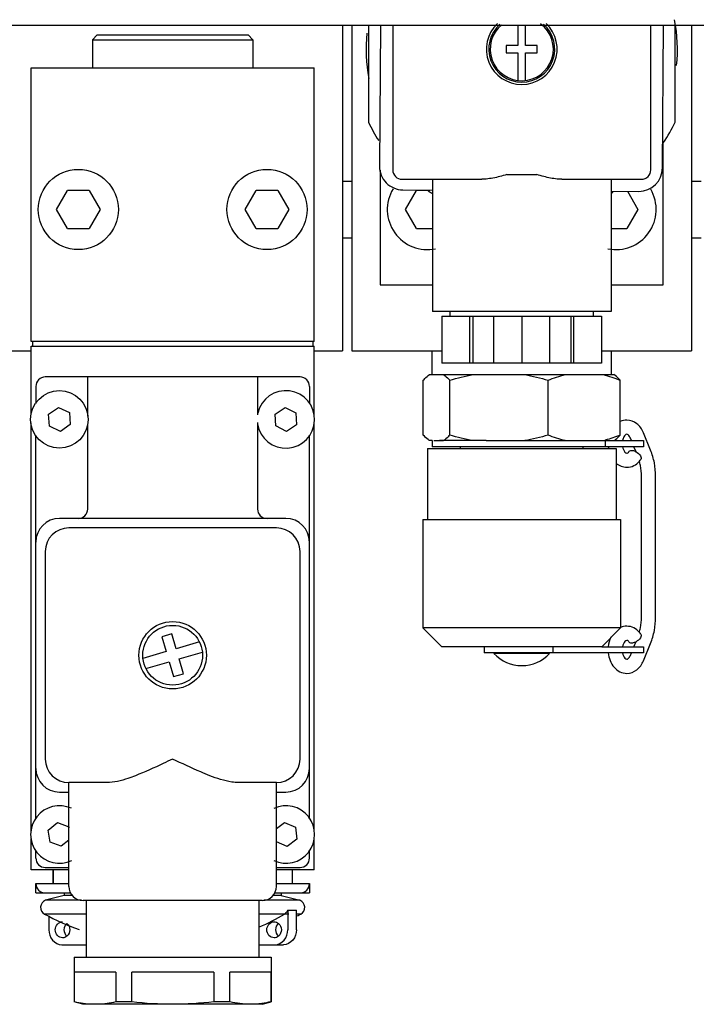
# Model space of a CAD drawing. Header units: millimetres. Extents: x 0 to 1189, y 0 to 841.
# Tile 117 of 118: x 617.61 to 621.2, y 624.44 to 629.66. Entities that reach past the tile are written whole.
import ezdxf

# ---------------------------------------------------------------- set-up
doc = ezdxf.new("R2010")
doc.units = ezdxf.units.MM
doc.header["$LTSCALE"] = 65.395
for name, color, linetype in [('32007_060000_TLKS_KGS_ABL9', 7, 'CONTINUOUS'), ('32007_061000_TLKS_KGS_ABL10', 7, 'CONTINUOUS'), ('32007_484000_01_ABL128', 7, 'CONTINUOUS'), ('32007_484500_04_ABL493', 7, 'CONTINUOUS'), ('32007_484500_04_P01_PBL494', 7, 'CONTINUOUS'), ('32007_484500_05_ABL379', 7, 'CONTINUOUS'), ('32007_484500_05_P01_PBL380', 7, 'CONTINUOUS'), ('32097_030000_TLKS_V_ABL31', 7, 'CONTINUOUS'), ('32097_300000_TLKS_V_ABL122', 7, 'CONTINUOUS'), ('34007_484300_01#AF1_ABL158', 7, 'CONTINUOUS'), ('34007_484300_01_AS01_ABL253', 7, 'CONTINUOUS'), ('34007_484300_01_AS01_P01_PBL254', 7, 'CONTINUOUS'), ('34007_484300_01_AS03_ABL292', 7, 'CONTINUOUS'), ('34007_484300_01_AS03_P01_PBL293', 7, 'CONTINUOUS'), ('34007_484300_01_AS05_ABL297', 7, 'CONTINUOUS'), ('34007_484300_01_AS05_P01_PBL298', 7, 'CONTINUOUS'), ('34007_484300_01_AS06_ABL202', 7, 'CONTINUOUS'), ('34007_484300_01_AS06_P01_PBL287', 7, 'CONTINUOUS'), ('34007_484300_01_AS06_P02_PBL285', 7, 'CONTINUOUS'), ('34007_484300_01_AS06_P05_PBL289', 7, 'CONTINUOUS'), ('34007_484300_01_AS06_P06_PBL288', 7, 'CONTINUOUS'), ('34007_484300_01_AS06_P07_PBL290', 7, 'CONTINUOUS'), ('34007_484300_01_AS06_P09_PBL203', 7, 'CONTINUOUS'), ('34007_484300_01_AS06_P09_PBL205', 7, 'CONTINUOUS'), ('34007_484300_01_AS06_P09_PBL371', 7, 'CONTINUOUS'), ('34007_484300_01_AS06_P09_PBL373', 7, 'CONTINUOUS'), ('34007_484300_01_AS06_P10_PBL209', 7, 'CONTINUOUS'), ('34007_484300_01_AS06_P11_PBL369', 7, 'CONTINUOUS'), ('34007_484300_01_AS06_P12_PBL286', 7, 'CONTINUOUS'), ('34007_484300_01_AS06_P13_PBL291', 7, 'CONTINUOUS'), ('34007_484300_01_AS07_ABL294', 7, 'CONTINUOUS'), ('new_view_1_VBL0', 7, 'CONTINUOUS')]:
    doc.layers.add(name, color=color, linetype=linetype)

# ---------------------------------------------------------------- blocks, each defined once
blk = doc.blocks.new('34007_484300_01_AS06_P09_PBL203', base_point=(617.825, 627.5375))
at = {"layer": '34007_484300_01_AS06_P09_PBL203', "color": 7, "linetype": 'CONTINUOUS'}
for p, q in [((617.7678, 627.565), (617.8202, 627.6008)), ((617.8202, 627.6008), (617.8775, 627.5733)), ((617.8775, 627.5733), (617.8822, 627.51)), ((617.7725, 627.5017), (617.7678, 627.565)), ((617.8298, 627.4742), (617.7725, 627.5017)), ((617.8822, 627.51), (617.8298, 627.4742))]:
    blk.add_line(p, q, dxfattribs=at)
blk.add_circle((617.825, 627.5375), 0.1525, dxfattribs=at)
blk = doc.blocks.new('34007_484300_01_AS06_P09_PBL205', base_point=(618.9781, 627.5375))
at = {"layer": '34007_484300_01_AS06_P09_PBL205', "color": 7, "linetype": 'CONTINUOUS'}
for p, q in [((618.9682, 627.566), (619.0213, 627.6009)), ((619.0213, 627.6009), (619.0781, 627.5724)), ((618.9719, 627.5026), (618.9682, 627.566)), ((619.0781, 627.5724), (619.0818, 627.509)), ((619.0287, 627.4741), (618.9719, 627.5026)), ((619.0818, 627.509), (619.0287, 627.4741))]:
    blk.add_line(p, q, dxfattribs=at)
blk.add_arc((619.025, 627.5375), 0.1525, 189.055, 167.3794, dxfattribs=at)
blk = doc.blocks.new('34007_484300_01_AS06_P10_PBL209', base_point=(618.425, 624.9513))
at = {"layer": '34007_484300_01_AS06_P10_PBL209', "color": 7, "linetype": 'CONTINUOUS'}
for p, q in [((617.7911, 625.15), (617.7911, 625.0775)), ((617.7914, 625.0775), (617.7914, 625.15)), ((619.0589, 625.15), (619.0589, 625.0775)), ((617.85, 625.0275), (617.85, 625.015)), ((619, 625.0275), (619, 625.015)), ((617.85, 625.015), (617.7513, 624.9886)), ((617.942, 624.9886), (617.7513, 624.9886)), ((617.8927, 625.015), (617.85, 625.015)), ((619.0987, 624.9886), (618.908, 624.9886)), ((619, 625.015), (618.9573, 625.015)), ((619, 625.015), (619.0987, 624.9886)), ((617.9675, 624.9157), (617.7461, 624.9157)), ((619.0182, 624.9157), (618.8825, 624.9157)), ((619.0414, 624.9157), (619.0183, 624.9157)), ((619.0352, 624.937), (619.0352, 624.8325)), ((619.0352, 624.937), (619.0813, 624.937)), ((619.0813, 624.8325), (619.0813, 624.937)), ((619.1039, 624.9157), (619.0813, 624.9157)), ((617.7687, 624.9061), (617.7687, 624.8324)), ((617.8371, 624.7526), (617.9675, 624.7526)), ((618.8825, 624.7526), (619.0131, 624.7526))]:
    blk.add_line(p, q, dxfattribs=at)
for centre, radius, start, end in [((617.765, 624.951), 0.04, 109.9979, 241.8123), ((619.085, 624.951), 0.04, 298.1877, 70.0021), ((618.425, 626.1827), 1.4375, 241.8169, 249.8165), ((618.3805, 625.9958), 1.2543, 293.7024, 300.5638), ((618.425, 626.1827), 1.4375, 297.367, 298.1831)]:
    blk.add_arc(centre, radius, start, end, dxfattribs=at)
for points in [[(619.0352, 624.937), (619.0323, 624.9284), (619.0262, 624.9203), (619.0183, 624.9157)], [(618.9626, 624.875), (618.971, 624.875), (618.9799, 624.8715), (618.9863, 624.8661)], [(617.865, 624.7989), (617.8586, 624.7935), (617.8497, 624.79), (617.8413, 624.79)], [(618.9863, 624.7989), (618.9799, 624.7935), (618.971, 624.79), (618.9626, 624.79)]]:
    blk.add_open_spline(points, degree=3, dxfattribs=at)
for points, knots in [([(617.8413, 624.79), (617.8313, 624.79), (617.81, 624.8002), (617.7989, 624.8325), (617.81, 624.8648), (617.8313, 624.875), (617.8413, 624.875)], [0, 0, 0, 0, 0.241482, 0.499993, 0.758508, 1, 1, 1, 1]), ([(617.8637, 624.8661), (617.8544, 624.8581), (617.8432, 624.8325), (617.8544, 624.8069), (617.8637, 624.7989)], [0, 0, 0, 0, 0.499997, 1, 1, 1, 1]), ([(617.865, 624.8661), (617.8743, 624.8581), (617.8855, 624.8325), (617.8743, 624.8069), (617.865, 624.7989)], [0, 0, 0, 0, 0.499997, 1, 1, 1, 1]), ([(618.9626, 624.79), (618.9526, 624.79), (618.9313, 624.8002), (618.9202, 624.8325), (618.9313, 624.8648), (618.9526, 624.875), (618.9626, 624.875)], [0, 0, 0, 0, 0.241482, 0.499993, 0.758508, 1, 1, 1, 1]), ([(618.985, 624.8661), (618.9757, 624.8581), (618.9645, 624.8325), (618.9757, 624.8069), (618.985, 624.7989)], [0, 0, 0, 0, 0.499997, 1, 1, 1, 1]), ([(618.9863, 624.8661), (618.9956, 624.8581), (619.0068, 624.8325), (618.9956, 624.8069), (618.9863, 624.7989)], [0, 0, 0, 0, 0.499997, 1, 1, 1, 1]), ([(617.7687, 624.8324), (617.7687, 624.813), (617.7815, 624.7737), (617.8189, 624.7538), (617.8371, 624.7526)], [0, 0, 0, 0, 0.516393, 1, 1, 1, 1]), ([(618.9668, 624.7526), (618.985, 624.7538), (619.0224, 624.7737), (619.0352, 624.813), (619.0352, 624.8324)], [0, 0, 0, 0, 0.483607, 1, 1, 1, 1]), ([(619.0813, 624.8324), (619.0813, 624.813), (619.0685, 624.7737), (619.0311, 624.7538), (619.0129, 624.7526)], [0, 0, 0, 0, 0.516393, 1, 1, 1, 1])]:
    blk.add_open_spline(points, degree=3, knots=knots, dxfattribs=at)
blk = doc.blocks.new('34007_484300_01_AS06_P02_PBL285', base_point=(618.425, 626.5375))
at = {"layer": '34007_484300_01_AS06_P02_PBL285', "color": 7, "linetype": 'CONTINUOUS'}
for p, q in [((617.675, 627.5609), (617.675, 627.925)), ((617.675, 627.925), (619.175, 627.925)), ((619.175, 627.5539), (619.175, 627.925)), ((617.675, 625.3552), (617.675, 627.52)), ((619.175, 625.3579), (619.175, 627.5129)), ((617.675, 625.15), (617.675, 625.3143)), ((619.175, 625.15), (619.175, 625.3171)), ((617.875, 625.15), (617.675, 625.15)), ((619.175, 625.15), (618.975, 625.15))]:
    blk.add_line(p, q, dxfattribs=at)
blk = doc.blocks.new('34007_484300_01_AS06_P12_PBL286', base_point=(618.425, 628.675))
at = {"layer": '34007_484300_01_AS06_P12_PBL286', "color": 7, "linetype": 'CONTINUOUS'}
for p, q in [((617.675, 627.95), (617.675, 629.4)), ((617.675, 629.4), (619.175, 629.4)), ((619.175, 627.95), (619.175, 629.4)), ((619.175, 627.95), (617.675, 627.95))]:
    blk.add_line(p, q, dxfattribs=at)
blk = doc.blocks.new('34007_484300_01_AS06_P01_PBL287', base_point=(618.425, 627.9375))
at = {"layer": '34007_484300_01_AS06_P01_PBL287', "color": 7, "linetype": 'CONTINUOUS'}
for p, q in [((617.6825, 627.95), (617.6825, 627.925)), ((619.1675, 627.95), (619.1675, 627.925))]:
    blk.add_line(p, q, dxfattribs=at)
blk = doc.blocks.new('34007_484300_01_AS06_P06_PBL288', base_point=(618.425, 626.4625))
at = {"layer": '34007_484300_01_AS06_P06_PBL288', "color": 7, "linetype": 'CONTINUOUS'}
for p, q in [((619.1, 627.7625), (617.75, 627.7625)), ((617.975, 627.555), (617.975, 627.7625)), ((618.875, 627.7625), (618.875, 627.5621)), ((617.7, 627.7125), (617.7, 627.6213)), ((619.15, 627.7125), (619.15, 627.6219)), ((618.875, 627.5211), (618.875, 627.0625)), ((617.975, 627.0625), (617.975, 627.5141)), ((617.7, 625.4215), (617.7, 627.4534)), ((619.15, 625.4212), (619.15, 627.4535)), ((619.025, 627.0125), (617.825, 627.0125)), ((617.825, 625.5625), (617.875, 625.5625)), ((618.975, 625.5625), (619.025, 625.5625)), ((617.7, 625.2125), (617.7, 625.2537)), ((619.15, 625.2125), (619.15, 625.2538)), ((617.75, 625.1625), (617.875, 625.1625)), ((618.975, 625.1625), (619.1, 625.1625))]:
    blk.add_line(p, q, dxfattribs=at)
for centre, radius, start, end in [((617.75, 627.7125), 0.05, 90, 180), ((619.1, 627.7125), 0.05, 0, 90), ((617.925, 627.0625), 0.05, 270, 360), ((618.925, 627.0625), 0.05, 180, 270), ((617.825, 626.8875), 0.125, 90, 180), ((619.025, 626.8875), 0.125, 0, 90), ((617.825, 625.6875), 0.125, 180, 270), ((619.025, 625.6875), 0.125, 270, 360), ((617.75, 625.2125), 0.05, 180, 270), ((619.1, 625.2125), 0.05, 270, 360)]:
    blk.add_arc(centre, radius, start, end, dxfattribs=at)
blk = doc.blocks.new('34007_484300_01_AS06_P05_PBL289', base_point=(618.425, 625.0775))
at = {"layer": '34007_484300_01_AS06_P05_PBL289', "color": 7, "linetype": 'CONTINUOUS'}
for p, q in [((617.7, 625.0275), (617.7, 625.0775)), ((617.7, 625.0775), (617.875, 625.0775)), ((618.975, 625.0775), (619.15, 625.0775)), ((619.15, 625.0775), (619.15, 625.0275)), ((617.7, 625.0275), (617.884, 625.0275)), ((618.966, 625.0275), (619.15, 625.0275))]:
    blk.add_line(p, q, dxfattribs=at)
for centre, start, end in [((617.75, 625.0775), 180, 270), ((619.1, 625.0775), 270, 360)]:
    blk.add_arc(centre, 0.05, start, end, dxfattribs=at)
blk = doc.blocks.new('34007_484300_01_AS06_P07_PBL290', base_point=(618.425, 625.7))
at = {"layer": '34007_484300_01_AS06_P07_PBL290', "color": 7, "linetype": 'CONTINUOUS'}
for p, q in [((618.975, 626.9625), (617.875, 626.9625)), ((617.75, 626.8375), (617.75, 625.7375)), ((619.1, 625.7375), (619.1, 626.8375)), ((617.875, 625.0625), (617.875, 625.6125)), ((618.0759, 625.6125), (617.875, 625.6125)), ((618.975, 625.6125), (618.7741, 625.6125)), ((618.975, 625.0625), (618.975, 625.6125)), ((618.9, 624.9875), (617.95, 624.9875)), ((617.9675, 624.9875), (617.9675, 624.6875)), ((618.8825, 624.9875), (618.8825, 624.6875)), ((617.9025, 624.6875), (617.9025, 624.4499)), ((617.9025, 624.6875), (618.9475, 624.6875)), ((618.9475, 624.6875), (618.9475, 624.4506)), ((617.905, 624.4499), (617.905, 624.6075)), ((618.1238, 624.6075), (617.905, 624.6075)), ((618.1238, 624.6075), (618.1238, 624.45)), ((618.2088, 624.4501), (618.2088, 624.6075)), ((618.6441, 624.6075), (618.2088, 624.6075)), ((618.6441, 624.6075), (618.6441, 624.4504)), ((618.7288, 624.4504), (618.7288, 624.6075)), ((618.9453, 624.6075), (618.7288, 624.6075)), ((618.9453, 624.6075), (618.9453, 624.4506)), ((617.9487, 624.4375), (617.9025, 624.4499)), ((617.905, 624.4499), (617.9025, 624.4499)), ((618.2088, 624.4501), (618.1238, 624.4501)), ((618.7288, 624.4504), (618.6441, 624.4504)), ((618.8987, 624.4375), (618.9475, 624.4506)), ((618.9475, 624.4506), (618.9453, 624.4506)), ((618.8348, 624.4375), (617.9487, 624.4375)), ((618.8987, 624.4375), (618.8362, 624.4375))]:
    blk.add_line(p, q, dxfattribs=at)
blk.add_circle((618.425, 626.2875), 0.1787, dxfattribs=at)
for centre, radius, start, end in [((617.875, 626.8375), 0.125, 90, 180), ((618.975, 626.8375), 0.125, 0, 90), ((617.875, 625.7375), 0.125, 180, 270), ((618.975, 625.7375), 0.125, 270, 360), ((617.95, 625.0625), 0.075, 180, 270), ((618.9, 625.0625), 0.075, 270, 360)]:
    blk.add_arc(centre, radius, start, end, dxfattribs=at)
for points, knots in [([(618.425, 625.7375), (618.4084, 625.7296), (618.3434, 625.6986), (618.2778, 625.6684), (618.2277, 625.6491)], [0, 0, 0, 0, 0.254536, 1, 1, 1, 1]), ([(618.6223, 625.6491), (618.6059, 625.6554), (618.5393, 625.6829), (618.4742, 625.714), (618.425, 625.7375)], [0, 0, 0, 0, 0.243491, 1, 1, 1, 1]), ([(618.2277, 625.6491), (618.2146, 625.6441), (618.1657, 625.6265), (618.1141, 625.6125), (618.0759, 625.6125)], [0, 0, 0, 0, 0.267957, 1, 1, 1, 1]), ([(618.7741, 625.6125), (618.7621, 625.6125), (618.7098, 625.6176), (618.6598, 625.6347), (618.6223, 625.6491)], [0, 0, 0, 0, 0.230631, 1, 1, 1, 1])]:
    blk.add_open_spline(points, degree=3, knots=knots, dxfattribs=at)
for points in [[(617.9977, 624.4375), (617.9665, 624.4386), (617.9354, 624.4431), (617.905, 624.4499)], [(618.1238, 624.45), (618.0931, 624.4432), (618.0618, 624.4386), (618.0304, 624.4375)], [(618.4252, 624.4375), (618.3529, 624.4375), (618.2806, 624.4421), (618.2088, 624.4501)], [(618.6441, 624.4504), (618.5715, 624.4422), (618.4983, 624.4375), (618.4252, 624.4375)], [(618.8348, 624.4378), (618.7992, 624.438), (618.7635, 624.4427), (618.7288, 624.4504)], [(618.8979, 624.442), (618.877, 624.4392), (618.8559, 624.4377), (618.8348, 624.4378)], [(618.9453, 624.4506), (618.9297, 624.447), (618.9138, 624.4441), (618.8979, 624.442)]]:
    blk.add_open_spline(points, degree=3, dxfattribs=at)
blk = doc.blocks.new('34007_484300_01_AS06_P13_PBL291', base_point=(618.425, 629.4875))
at = {"layer": '34007_484300_01_AS06_P13_PBL291', "color": 7, "linetype": 'CONTINUOUS'}
for p, q in [((618.025, 629.575), (618, 629.55)), ((618.025, 629.575), (618.825, 629.575)), ((618.825, 629.575), (618.85, 629.55)), ((618, 629.55), (618, 629.4)), ((618, 629.55), (618.85, 629.55)), ((618.85, 629.55), (618.85, 629.4))]:
    blk.add_line(p, q, dxfattribs=at)
blk = doc.blocks.new('34007_484300_01_AS06_P11_PBL369', base_point=(618.425, 626.2875))
at = {"layer": '34007_484300_01_AS06_P11_PBL369', "color": 7, "linetype": 'CONTINUOUS'}
for p, q in [((618.421, 626.4009), (618.3673, 626.3852)), ((618.3673, 626.3852), (618.3903, 626.3065)), ((618.444, 626.3222), (618.421, 626.4009)), ((618.5667, 626.358), (618.444, 626.3222)), ((618.3903, 626.3065), (618.2676, 626.2707)), ((618.4597, 626.2685), (618.5824, 626.3043)), ((618.4827, 626.1898), (618.4597, 626.2685)), ((618.2833, 626.217), (618.406, 626.2528)), ((618.406, 626.2528), (618.429, 626.1741)), ((618.429, 626.1741), (618.4827, 626.1898))]:
    blk.add_line(p, q, dxfattribs=at)
blk.add_circle((618.425, 626.2875), 0.1583, dxfattribs=at)
blk = doc.blocks.new('34007_484300_01_AS06_P09_PBL371', base_point=(617.8716, 625.3448))
at = {"layer": '34007_484300_01_AS06_P09_PBL371', "color": 7, "linetype": 'CONTINUOUS'}
for p, q in [((617.7657, 625.3603), (617.8151, 625.4002)), ((617.8151, 625.4002), (617.8744, 625.3775)), ((617.7756, 625.2975), (617.7657, 625.3603)), ((617.8744, 625.3775), (617.875, 625.3734)), ((617.8349, 625.2748), (617.7756, 625.2975)), ((617.875, 625.3072), (617.8349, 625.2748))]:
    blk.add_line(p, q, dxfattribs=at)
blk.add_arc((617.825, 625.3375), 0.1525, 65.3958, 295.2603, dxfattribs=at)
blk = doc.blocks.new('34007_484300_01_AS06_P09_PBL373', base_point=(619.022, 625.3375))
at = {"layer": '34007_484300_01_AS06_P09_PBL373', "color": 7, "linetype": 'CONTINUOUS'}
for p, q in [((618.975, 625.3688), (619.0176, 625.4006)), ((619.0176, 625.4006), (619.0759, 625.3755)), ((619.0759, 625.3755), (619.0833, 625.3124)), ((619.0324, 625.2744), (618.975, 625.2991)), ((619.0833, 625.3124), (619.0324, 625.2744))]:
    blk.add_line(p, q, dxfattribs=at)
blk.add_arc((619.025, 625.3375), 0.1525, 245.0517, 114.9412, dxfattribs=at)
blk = doc.blocks.new('34007_484300_01_AS06_ABL202', base_point=(618.4238, 627.0063))
at = {"layer": '34007_484300_01_AS06_P01_PBL287'}
blk.add_blockref('34007_484300_01_AS06_P01_PBL287', (618.425, 627.9375), dxfattribs=at)
at = {"layer": '34007_484300_01_AS06_P02_PBL285'}
blk.add_blockref('34007_484300_01_AS06_P02_PBL285', (618.425, 626.5375), dxfattribs=at)
at = {"layer": '34007_484300_01_AS06_P05_PBL289'}
blk.add_blockref('34007_484300_01_AS06_P05_PBL289', (618.425, 625.0775), dxfattribs=at)
at = {"layer": '34007_484300_01_AS06_P06_PBL288'}
blk.add_blockref('34007_484300_01_AS06_P06_PBL288', (618.425, 626.4625), dxfattribs=at)
at = {"layer": '34007_484300_01_AS06_P07_PBL290'}
blk.add_blockref('34007_484300_01_AS06_P07_PBL290', (618.425, 625.7), dxfattribs=at)
at = {"layer": '34007_484300_01_AS06_P09_PBL203'}
blk.add_blockref('34007_484300_01_AS06_P09_PBL203', (617.825, 627.5375), dxfattribs=at)
at = {"layer": '34007_484300_01_AS06_P09_PBL205'}
blk.add_blockref('34007_484300_01_AS06_P09_PBL205', (618.9781, 627.5375), dxfattribs=at)
at = {"layer": '34007_484300_01_AS06_P09_PBL371'}
blk.add_blockref('34007_484300_01_AS06_P09_PBL371', (617.8716, 625.3448), dxfattribs=at)
at = {"layer": '34007_484300_01_AS06_P09_PBL373'}
blk.add_blockref('34007_484300_01_AS06_P09_PBL373', (619.022, 625.3375), dxfattribs=at)
at = {"layer": '34007_484300_01_AS06_P10_PBL209'}
blk.add_blockref('34007_484300_01_AS06_P10_PBL209', (618.425, 624.9513), dxfattribs=at)
at = {"layer": '34007_484300_01_AS06_P11_PBL369'}
blk.add_blockref('34007_484300_01_AS06_P11_PBL369', (618.425, 626.2875), dxfattribs=at)
at = {"layer": '34007_484300_01_AS06_P12_PBL286'}
blk.add_blockref('34007_484300_01_AS06_P12_PBL286', (618.425, 628.675), dxfattribs=at)
at = {"layer": '34007_484300_01_AS06_P13_PBL291'}
blk.add_blockref('34007_484300_01_AS06_P13_PBL291', (618.425, 629.4875), dxfattribs=at)
blk = doc.blocks.new('34007_484300_01_AS01_P01_PBL254', base_point=(616.425, 628.76368))
at = {"layer": '34007_484300_01_AS01_P01_PBL254', "color": 7, "linetype": 'CONTINUOUS'}
for p, q in [((613.525, 629.62735), (613.525, 627.9)), ((619.325, 629.62735), (619.325, 627.9)), ((613.525, 627.9), (614.00175, 627.9)), ((614.84825, 627.9), (616.00175, 627.9)), ((616.84825, 627.9), (617.675, 627.9)), ((619.175, 627.9), (619.325, 627.9))]:
    blk.add_line(p, q, dxfattribs=at)
blk = doc.blocks.new('34007_484300_01_AS01_ABL253', base_point=(616.425, 627.9093))
at = {"layer": '34007_484300_01_AS01_P01_PBL254'}
blk.add_blockref('34007_484300_01_AS01_P01_PBL254', (616.425, 628.7637), dxfattribs=at)
blk = doc.blocks.new('34007_484300_01_AS03_P01_PBL293', base_point=(620.275, 628.76368))
at = {"layer": '34007_484300_01_AS03_P01_PBL293', "color": 7, "linetype": 'CONTINUOUS'}
for p, q in [((619.375, 629.62735), (619.375, 627.9)), ((621.175, 629.62735), (621.175, 627.9)), ((619.375, 627.9), (619.85175, 627.9)), ((620.69825, 627.9), (621.175, 627.9))]:
    blk.add_line(p, q, dxfattribs=at)
blk = doc.blocks.new('34007_484300_01_AS01_AS01_P02_PBL301', base_point=(620.275, 626.84))
at = {"layer": '34007_484300_01_AS01_AS01_P02_PBL301', "color": 7, "linetype": 'CONTINUOUS'}
for p, q in [((619.775, 627.3825), (619.775, 627.0075)), ((619.775, 627.3825), (620.775, 627.3825)), ((620.775, 627.3825), (620.775, 627.0075)), ((619.751, 627.0075), (619.751, 626.4325)), ((619.751, 627.0075), (620.799, 627.0075)), ((620.799, 627.0075), (620.799, 626.4325)), ((619.851, 626.3325), (619.751, 626.4325)), ((620.799, 626.4325), (619.751, 626.4325)), ((620.699, 626.3325), (620.799, 626.4325)), ((620.699, 626.3325), (619.851, 626.3325)), ((620.4226, 626.2975), (620.1274, 626.2975)), ((620.175, 626.3), (620.175, 626.2975)), ((620.375, 626.3), (620.375, 626.2975))]:
    blk.add_line(p, q, dxfattribs=at)
blk.add_arc((620.275, 626.4325), 0.2, 222.454, 317.5459, dxfattribs=at)
blk = doc.blocks.new('34007_484300_01_AS01_AS01_P01_PBL302', base_point=(620.275, 627.6413))
at = {"layer": '34007_484300_01_AS01_AS01_P01_PBL302', "color": 7, "linetype": 'CONTINUOUS'}
for p, q in [((619.8, 627.775), (619.8, 627.9)), ((620.75, 627.775), (620.75, 627.9)), ((619.7534, 627.4546), (619.7534, 627.7454)), ((619.7866, 627.775), (620.7634, 627.775)), ((619.8932, 627.4546), (619.8932, 627.7454)), ((620.4148, 627.4546), (620.4148, 627.7454)), ((620.7966, 627.4546), (620.7966, 627.7454)), ((619.8, 627.425), (619.7866, 627.425)), ((620.0861, 627.425), (619.8394, 627.425)), ((620.2069, 627.425), (620.5495, 627.425)), ((620.6574, 627.425), (620.7616, 627.425)), ((619.95, 627.3825), (619.95, 627.3925)), ((620.6, 627.3825), (620.6, 627.3925))]:
    blk.add_line(p, q, dxfattribs=at)
blk.add_arc((620.5874, 627.9253), 0.5141, 283.3286, 284.6316, dxfattribs=at)
for points, knots in [([(619.7534, 627.7454), (619.7561, 627.7483), (619.7662, 627.7592), (619.7775, 627.7691), (619.7866, 627.775)], [0, 0, 0, 0, 0.269295, 1, 1, 1, 1]), ([(619.86, 627.775), (619.8628, 627.7731), (619.8749, 627.7644), (619.8855, 627.7539), (619.8932, 627.7454)], [0, 0, 0, 0, 0.230893, 1, 1, 1, 1]), ([(620.7966, 627.7454), (620.7939, 627.7483), (620.7838, 627.7592), (620.7725, 627.7691), (620.7634, 627.775)], [0, 0, 0, 0, 0.269295, 1, 1, 1, 1]), ([(619.7866, 627.425), (619.7837, 627.4269), (619.7716, 627.4356), (619.761, 627.4461), (619.7534, 627.4546)], [0, 0, 0, 0, 0.230893, 1, 1, 1, 1]), ([(619.8932, 627.4546), (619.8905, 627.4517), (619.8803, 627.4408), (619.8691, 627.4309), (619.86, 627.425)], [0, 0, 0, 0, 0.269295, 1, 1, 1, 1]), ([(620.7634, 627.425), (620.7663, 627.4269), (620.7784, 627.4356), (620.789, 627.4461), (620.7966, 627.4546)], [0, 0, 0, 0, 0.230893, 1, 1, 1, 1])]:
    blk.add_open_spline(points, degree=3, knots=knots, dxfattribs=at)
for points in [[(619.8932, 627.7454), (619.9338, 627.7575), (619.9752, 627.7677), (620.0171, 627.775)], [(620.2909, 627.775), (620.3327, 627.7677), (620.3741, 627.7575), (620.4148, 627.7454)], [(620.4148, 627.7454), (620.4442, 627.7574), (620.4745, 627.7677), (620.5055, 627.775)], [(620.7059, 627.775), (620.7369, 627.7677), (620.7672, 627.7574), (620.7966, 627.7454)], [(620.0171, 627.425), (619.9752, 627.4323), (619.9338, 627.4425), (619.8932, 627.4546)], [(620.4148, 627.4546), (620.3741, 627.4425), (620.3327, 627.4323), (620.2909, 627.425)], [(620.5055, 627.425), (620.4745, 627.4323), (620.4442, 627.4426), (620.4148, 627.4546)], [(620.7966, 627.4546), (620.7708, 627.4441), (620.7443, 627.4349), (620.7172, 627.4278)]]:
    blk.add_open_spline(points, degree=3, dxfattribs=at)
blk = doc.blocks.new('34007_484300_01_AS01_AS01_P04_PBL303', base_point=(620.36, 627.4088))
at = {"layer": '34007_484300_01_AS01_AS01_P04_PBL303', "color": 7, "linetype": 'CONTINUOUS'}
for p, q in [((619.8, 627.425), (619.8, 627.3925)), ((619.8099, 627.425), (619.86, 627.425)), ((620.0861, 627.425), (620.2069, 627.425)), ((620.5495, 627.425), (620.6574, 627.425)), ((620.718, 627.3925), (620.718, 627.425)), ((620.7634, 627.425), (620.92, 627.425)), ((620.92, 627.425), (620.92, 627.3925)), ((620.92, 627.3925), (619.8, 627.3925))]:
    blk.add_line(p, q, dxfattribs=at)
blk = doc.blocks.new('34007_484300_01_AS01_AS01_P05_PBL305', base_point=(620.4975, 626.3162))
at = {"layer": '34007_484300_01_AS01_AS01_P05_PBL305', "color": 7, "linetype": 'CONTINUOUS'}
for p, q in [((620.075, 626.3325), (620.075, 626.3)), ((620.4408, 626.3), (620.4408, 626.3325)), ((620.699, 626.3325), (620.92, 626.3325)), ((620.92, 626.3325), (620.92, 626.3)), ((620.92, 626.3), (620.075, 626.3))]:
    blk.add_line(p, q, dxfattribs=at)
blk = doc.blocks.new('34007_484300_01_AS01_AS01_P06_PBL307', base_point=(620.8588, 626.8625))
at = {"layer": '34007_484300_01_AS01_AS01_P06_PBL307', "color": 7, "linetype": 'CONTINUOUS'}
for p, q in [((620.8561, 627.425), (620.8507, 627.4383)), ((620.9578, 627.3745), (620.9201, 627.4667)), ((620.8805, 627.3654), (620.8694, 627.3925)), ((620.9092, 626.4897), (620.9092, 627.2353)), ((620.9842, 626.4897), (620.9842, 627.2353)), ((620.8694, 626.3325), (620.8805, 626.3597)), ((620.9201, 626.2583), (620.9578, 626.3505)), ((620.8507, 626.2867), (620.8561, 626.3))]:
    blk.add_line(p, q, dxfattribs=at)
for centre, radius, start, end in [((620.8905, 627.4085), 0.158, 185.8849, 189.5164), ((620.6189, 627.2392), 0.29, 10.7042, 15.6582), ((620.8133, 627.3909), 0.1138, 318.9721, 324.7665), ((620.5985, 627.2355), 0.3107, 359.9604, 10.6655), ((620.5984, 627.2355), 0.3859, 359.9704, 10.6755), ((620.5985, 626.4895), 0.3107, 349.3345, 0.0396), ((620.5984, 626.4895), 0.3859, 349.3245, 0.0296), ((620.8334, 626.3545), 0.087, 113.3629, 113.8303), ((620.619, 626.4858), 0.29, 344.3205, 349.2961), ((620.8132, 626.3341), 0.1138, 35.2336, 41.0044)]:
    blk.add_arc(centre, radius, start, end, dxfattribs=at)
for points in [[(620.8318, 627.5337), (620.8197, 627.5337), (620.8073, 627.5309), (620.7964, 627.5257)], [(620.9776, 627.307), (620.9732, 627.33), (620.9666, 627.3528), (620.9578, 627.3745)], [(620.7748, 627.3059), (620.7902, 627.2925), (620.8115, 627.2837), (620.8319, 627.2838)], [(620.8318, 626.4412), (620.8206, 626.4412), (620.8092, 626.4388), (620.7989, 626.4344)], [(620.7479, 626.3837), (620.74, 626.3679), (620.7351, 626.3504), (620.7333, 626.3328)], [(620.9578, 626.3505), (620.9666, 626.3722), (620.9732, 626.395), (620.9776, 626.418)]]:
    blk.add_open_spline(points, degree=3, dxfattribs=at)
for points, knots in [([(620.9201, 627.4667), (620.9126, 627.4851), (620.89, 627.5189), (620.8506, 627.5338), (620.8318, 627.5337)], [0, 0, 0, 0, 0.51381, 1, 1, 1, 1]), ([(620.8318, 627.4588), (620.825, 627.4586), (620.8147, 627.4447), (620.8105, 627.4323), (620.8091, 627.4254)], [0, 0, 0, 0, 0.492523, 1, 1, 1, 1]), ([(620.8507, 627.4383), (620.8481, 627.4448), (620.8433, 627.4533), (620.8344, 627.4588), (620.8318, 627.4588)], [0, 0, 0, 0, 0.730139, 1, 1, 1, 1]), ([(620.8091, 627.3924), (620.8111, 627.3823), (620.8159, 627.3689), (620.8281, 627.3588), (620.8318, 627.3587)], [0, 0, 0, 0, 0.730718, 1, 1, 1, 1]), ([(620.8318, 627.3587), (620.8325, 627.3587), (620.838, 627.3597), (620.8421, 627.3645), (620.845, 627.3685)], [0, 0, 0, 0, 0.113115, 1, 1, 1, 1]), ([(620.845, 627.3685), (620.8468, 627.371), (620.8512, 627.3731), (620.8556, 627.3734), (620.8568, 627.3734)], [0, 0, 0, 0, 0.705414, 1, 1, 1, 1]), ([(620.8568, 627.3734), (620.8587, 627.3734), (620.867, 627.3725), (620.875, 627.3692), (620.8806, 627.3659)], [0, 0, 0, 0, 0.217091, 1, 1, 1, 1]), ([(620.8806, 627.3659), (620.8896, 627.3607), (620.9028, 627.3509), (620.91, 627.3306), (620.9062, 627.3252)], [0, 0, 0, 0, 0.61122, 1, 1, 1, 1]), ([(620.8319, 627.2838), (620.8444, 627.2838), (620.8702, 627.29), (620.8906, 627.3065), (620.8991, 627.3162)], [0, 0, 0, 0, 0.494415, 1, 1, 1, 1]), ([(620.8991, 626.4088), (620.8907, 626.4185), (620.8703, 626.435), (620.8444, 626.4413), (620.8318, 626.4412)], [0, 0, 0, 0, 0.505582, 1, 1, 1, 1]), ([(620.9062, 626.3998), (620.91, 626.3944), (620.9028, 626.3741), (620.8896, 626.3643), (620.8806, 626.3591)], [0, 0, 0, 0, 0.38877, 1, 1, 1, 1]), ([(620.8318, 626.3663), (620.8281, 626.3662), (620.8159, 626.3561), (620.8111, 626.3427), (620.8091, 626.3326)], [0, 0, 0, 0, 0.269262, 1, 1, 1, 1]), ([(620.845, 626.3565), (620.8436, 626.3584), (620.8401, 626.3625), (620.8351, 626.3663), (620.8318, 626.3663)], [0, 0, 0, 0, 0.423793, 1, 1, 1, 1]), ([(620.8568, 626.3516), (620.8556, 626.3516), (620.8512, 626.3519), (620.8468, 626.354), (620.845, 626.3565)], [0, 0, 0, 0, 0.294586, 1, 1, 1, 1]), ([(620.8806, 626.3591), (620.8786, 626.3579), (620.8712, 626.3542), (620.8629, 626.3516), (620.8568, 626.3516)], [0, 0, 0, 0, 0.279477, 1, 1, 1, 1]), ([(620.7333, 626.3), (620.7361, 626.2727), (620.7511, 626.2317), (620.7933, 626.1976), (620.8192, 626.1912), (620.8319, 626.1913)], [0, 0, 0, 0, 0.516959, 0.761189, 1, 1, 1, 1]), ([(620.8091, 626.2996), (620.8112, 626.2896), (620.816, 626.2762), (620.8281, 626.2663), (620.8318, 626.2662)], [0, 0, 0, 0, 0.730951, 1, 1, 1, 1]), ([(620.8318, 626.2662), (620.8344, 626.2662), (620.8433, 626.2717), (620.8481, 626.2802), (620.8507, 626.2867)], [0, 0, 0, 0, 0.269907, 1, 1, 1, 1]), ([(620.8319, 626.1913), (620.8507, 626.1913), (620.89, 626.2062), (620.9126, 626.2399), (620.9201, 626.2583)], [0, 0, 0, 0, 0.486189, 1, 1, 1, 1])]:
    blk.add_open_spline(points, degree=3, knots=knots, dxfattribs=at)
blk = doc.blocks.new('34007_484300_01_AS01_AS01_ABL300', base_point=(620.3676, 627.0456))
at = {"layer": '34007_484300_01_AS01_AS01_P01_PBL302'}
blk.add_blockref('34007_484300_01_AS01_AS01_P01_PBL302', (620.275, 627.6413), dxfattribs=at)
at = {"layer": '34007_484300_01_AS01_AS01_P02_PBL301'}
blk.add_blockref('34007_484300_01_AS01_AS01_P02_PBL301', (620.275, 626.84), dxfattribs=at)
at = {"layer": '34007_484300_01_AS01_AS01_P04_PBL303'}
blk.add_blockref('34007_484300_01_AS01_AS01_P04_PBL303', (620.36, 627.4088), dxfattribs=at)
at = {"layer": '34007_484300_01_AS01_AS01_P05_PBL305'}
blk.add_blockref('34007_484300_01_AS01_AS01_P05_PBL305', (620.4975, 626.3162), dxfattribs=at)
at = {"layer": '34007_484300_01_AS01_AS01_P06_PBL307'}
blk.add_blockref('34007_484300_01_AS01_AS01_P06_PBL307', (620.8588, 626.8625), dxfattribs=at)
blk = doc.blocks.new('34007_484300_01_AS03_ABL292', base_point=(620.275, 627.9093))
at = {"layer": '34007_484300_01_AS01_AS01_ABL300'}
blk.add_blockref('34007_484300_01_AS01_AS01_ABL300', (620.3676, 627.0456), dxfattribs=at)
at = {"layer": '34007_484300_01_AS03_P01_PBL293'}
blk.add_blockref('34007_484300_01_AS03_P01_PBL293', (620.275, 628.7637), dxfattribs=at)
blk = doc.blocks.new('34007_484300_01_AS07_AS01_P05_PBL296', base_point=(620.275, 629.1819))
at = {"layer": '34007_484300_01_AS07_AS01_P05_PBL296', "color": 7, "linetype": 'CONTINUOUS'}
for p, q in [((619.4625, 629.6273), (619.4625, 629.1129)), ((621.0875, 629.1129), (621.0875, 629.6273))]:
    blk.add_line(p, q, dxfattribs=at)
for start, end in [(205.4744, 212.6149), (326.6079, 334.5256), (236.6079, 238.0267), (301.9733, 302.6149)]:
    blk.add_arc((620.275, 629.5), 0.9, start, end, dxfattribs=at)
blk = doc.blocks.new('34007_484300_01_AS07_AS01_P01_PBL299', base_point=(620.275, 628.8731))
at = {"layer": '34007_484300_01_AS07_AS01_P01_PBL299', "color": 7, "linetype": 'CONTINUOUS'}
for p, q in [((619.5912, 629.6273), (619.5912, 628.86)), ((620.9588, 628.86), (620.9588, 629.6273)), ((620.1956, 628.835), (620.3544, 628.835)), ((619.6413, 628.81), (620.0632, 628.81)), ((619.8015, 628.81), (619.8015, 628.11)), ((620.4868, 628.81), (620.9088, 628.81)), ((620.7485, 628.81), (620.7485, 628.11)), ((620.7485, 628.11), (619.8015, 628.11))]:
    blk.add_line(p, q, dxfattribs=at)
for centre, radius, start, end in [((620.275, 629.5), 0.1875, 133.4701, 46.5715), ((619.6413, 628.86), 0.05, 180, 270), ((620.9088, 628.86), 0.05, 270, 360)]:
    blk.add_arc(centre, radius, start, end, dxfattribs=at)
for points in [[(620.1956, 628.835), (620.1832, 628.8313), (620.1707, 628.8278), (620.1582, 628.8246)], [(620.3918, 628.8246), (620.3793, 628.8278), (620.3668, 628.8313), (620.3544, 628.835)]]:
    blk.add_open_spline(points, degree=3, dxfattribs=at)
for points, knots in [([(620.1582, 628.8246), (620.1346, 628.8186), (620.1031, 628.8119), (620.071, 628.81), (620.0632, 628.81)], [0, 0, 0, 0, 0.757992, 1, 1, 1, 1]), ([(620.4868, 628.81), (620.479, 628.81), (620.4469, 628.8119), (620.4154, 628.8186), (620.3918, 628.8246)], [0, 0, 0, 0, 0.242008, 1, 1, 1, 1])]:
    blk.add_open_spline(points, degree=3, knots=knots, dxfattribs=at)
blk = doc.blocks.new('34007_484300_01_AS07_AS01_P02_PBL304', base_point=(620.275, 627.9725))
at = {"layer": '34007_484300_01_AS07_AS01_P02_PBL304', "color": 7, "linetype": 'CONTINUOUS'}
for p, q in [((619.895, 628.085), (619.895, 628.11)), ((620.655, 628.085), (620.655, 628.11)), ((619.8518, 628.085), (619.8518, 627.835)), ((619.8518, 628.085), (620.6983, 628.085)), ((619.9989, 628.085), (619.9989, 627.835)), ((620.0153, 628.085), (620.0153, 627.835)), ((620.1278, 627.835), (620.1278, 628.085)), ((620.275, 628.085), (620.275, 627.835)), ((620.4222, 628.085), (620.4222, 627.835)), ((620.5347, 628.085), (620.5347, 627.835)), ((620.5511, 627.835), (620.5511, 628.085)), ((620.6983, 628.085), (620.6983, 627.835)), ((620.6983, 627.835), (619.8518, 627.835))]:
    blk.add_line(p, q, dxfattribs=at)
blk = doc.blocks.new('34007_484300_01_AS07_AS01_P03_PBL306', base_point=(620.272, 629.484))
at = {"layer": '34007_484300_01_AS07_AS01_P03_PBL306', "color": 7, "linetype": 'CONTINUOUS'}
for p, q in [((620.255, 629.6273), (620.255, 629.52)), ((620.295, 629.52), (620.295, 629.6273)), ((620.1925, 629.52), (620.1925, 629.48)), ((620.255, 629.52), (620.1925, 629.52)), ((620.3575, 629.52), (620.295, 629.52)), ((620.3575, 629.48), (620.3575, 629.52)), ((620.1925, 629.48), (620.255, 629.48)), ((620.255, 629.48), (620.255, 629.3337)), ((620.295, 629.3337), (620.295, 629.48)), ((620.295, 629.48), (620.3575, 629.48))]:
    blk.add_line(p, q, dxfattribs=at)
blk.add_arc((620.275, 629.5), 0.1675, 129.3793, 53.2663, dxfattribs=at)
blk = doc.blocks.new('34007_484300_01_AS07_AS01_P06_PBL327', base_point=(620.2734, 629.1866))
at = {"layer": '34007_484300_01_AS07_AS01_P06_PBL327', "color": 7, "linetype": 'CONTINUOUS'}
for p, q in [((619.5258, 629.6273), (619.5209, 628.88)), ((621.0208, 628.87), (621.0259, 629.6273)), ((619.645, 628.7542), (619.8015, 628.7531)), ((620.7485, 628.7468), (620.895, 628.7459))]:
    blk.add_line(p, q, dxfattribs=at)
for centre, start, end in [((619.6459, 628.8792), 179.6204, 269.6204), ((620.8958, 628.8709), 269.6204, 359.6204)]:
    blk.add_arc(centre, 0.125, start, end, dxfattribs=at)
blk = doc.blocks.new('34007_484300_01_AS07_AS01_P04_PBL1762', base_point=(620.275, 629.6315))
at = {"layer": '34007_484300_01_AS07_AS01_P04_PBL1762', "color": 7, "linetype": 'CONTINUOUS'}
blk.add_arc((620.275, 629.5), 0.175, 131.2628, 48.736, dxfattribs=at)
blk = doc.blocks.new('34007_484300_01_AS07_AS01_ABL295', base_point=(620.275, 628.7356))
at = {"layer": '34007_484300_01_AS07_AS01_P01_PBL299'}
blk.add_blockref('34007_484300_01_AS07_AS01_P01_PBL299', (620.275, 628.8731), dxfattribs=at)
at = {"layer": '34007_484300_01_AS07_AS01_P02_PBL304'}
blk.add_blockref('34007_484300_01_AS07_AS01_P02_PBL304', (620.275, 627.9725), dxfattribs=at)
at = {"layer": '34007_484300_01_AS07_AS01_P03_PBL306'}
blk.add_blockref('34007_484300_01_AS07_AS01_P03_PBL306', (620.272, 629.484), dxfattribs=at)
at = {"layer": '34007_484300_01_AS07_AS01_P04_PBL1762'}
blk.add_blockref('34007_484300_01_AS07_AS01_P04_PBL1762', (620.275, 629.6315), dxfattribs=at)
at = {"layer": '34007_484300_01_AS07_AS01_P05_PBL296'}
blk.add_blockref('34007_484300_01_AS07_AS01_P05_PBL296', (620.275, 629.1819), dxfattribs=at)
at = {"layer": '34007_484300_01_AS07_AS01_P06_PBL327'}
blk.add_blockref('34007_484300_01_AS07_AS01_P06_PBL327', (620.2734, 629.1866), dxfattribs=at)
blk = doc.blocks.new('34007_484300_01_AS07_P01_PBL1761', base_point=(620.2748, 629.5))
at = {"layer": '34007_484300_01_AS07_P01_PBL1761', "color": 7, "linetype": 'CONTINUOUS'}
for start, end in [(353.9296, 10.8975), (174.164, 190.8975)]:
    blk.add_arc((620.275, 629.5), 0.825, start, end, dxfattribs=at)
blk = doc.blocks.new('34007_484300_01_AS07_ABL294', base_point=(620.2748, 628.7455))
at = {"layer": '34007_484300_01_AS07_AS01_ABL295'}
blk.add_blockref('34007_484300_01_AS07_AS01_ABL295', (620.275, 628.7356), dxfattribs=at)
at = {"layer": '34007_484300_01_AS07_P01_PBL1761'}
blk.add_blockref('34007_484300_01_AS07_P01_PBL1761', (620.2748, 629.5), dxfattribs=at)
blk = doc.blocks.new('34007_484300_01_AS05_P01_PBL298', base_point=(620.275, 628.6314))
at = {"layer": '34007_484300_01_AS05_P01_PBL298', "color": 7, "linetype": 'CONTINUOUS'}
for p, q in [((621.025, 628.25), (621.025, 629.0128)), ((619.525, 628.8585), (619.525, 628.25)), ((619.525, 628.25), (619.8015, 628.25)), ((620.7485, 628.25), (621.025, 628.25))]:
    blk.add_line(p, q, dxfattribs=at)
blk = doc.blocks.new('34007_484300_01_AS05_AS01_P01_PBL366', base_point=(619.7902, 628.6008))
at = {"layer": '34007_484300_01_AS05_AS01_P01_PBL366', "color": 7, "linetype": 'CONTINUOUS'}
for p, q in [((619.6595, 628.65), (619.7173, 628.75)), ((619.7878, 628.75), (619.7173, 628.75)), ((619.7173, 628.55), (619.6595, 628.65)), ((619.7173, 628.55), (619.8015, 628.55))]:
    blk.add_line(p, q, dxfattribs=at)
blk.add_arc((619.775, 628.65), 0.2125, 148.9287, 281.8354, dxfattribs=at)
blk = doc.blocks.new('34007_484300_01_AS05_AS01_ABL365', base_point=(619.7902, 628.6008))
at = {"layer": '34007_484300_01_AS05_AS01_P01_PBL366'}
blk.add_blockref('34007_484300_01_AS05_AS01_P01_PBL366', (619.7902, 628.6008), dxfattribs=at)
blk = doc.blocks.new('34007_484300_01_AS05_AS01_P01_PBL429', base_point=(620.8449, 628.5996))
at = {"layer": '34007_484300_01_AS05_AS01_P01_PBL429', "color": 7, "linetype": 'CONTINUOUS'}
for p, q in [((620.8349, 628.7463), (620.8905, 628.65)), ((620.8905, 628.65), (620.8327, 628.55)), ((620.7485, 628.55), (620.8327, 628.55))]:
    blk.add_line(p, q, dxfattribs=at)
blk.add_arc((620.775, 628.65), 0.2125, 258.1646, 30.3162, dxfattribs=at)
blk = doc.blocks.new('34007_484300_01_AS05_AS01_ABL428', base_point=(620.8449, 628.5996))
at = {"layer": '34007_484300_01_AS05_AS01_P01_PBL429'}
blk.add_blockref('34007_484300_01_AS05_AS01_P01_PBL429', (620.8449, 628.5996), dxfattribs=at)
blk = doc.blocks.new('34007_484300_01_AS05_ABL297', base_point=(620.275, 628.6314))
at = {"layer": '34007_484300_01_AS05_AS01_ABL365'}
blk.add_blockref('34007_484300_01_AS05_AS01_ABL365', (619.7902, 628.6008), dxfattribs=at)
at = {"layer": '34007_484300_01_AS05_AS01_ABL428'}
blk.add_blockref('34007_484300_01_AS05_AS01_ABL428', (620.8449, 628.5996), dxfattribs=at)
at = {"layer": '34007_484300_01_AS05_P01_PBL298'}
blk.add_blockref('34007_484300_01_AS05_P01_PBL298', (620.275, 628.6314), dxfattribs=at)
blk = doc.blocks.new('34007_484300_01_AS05_AS01_P01_PBL362', base_point=(617.925, 628.65))
at = {"layer": '34007_484300_01_AS05_AS01_P01_PBL362', "color": 7, "linetype": 'CONTINUOUS'}
for p, q in [((617.8095, 628.65), (617.8673, 628.75)), ((617.9827, 628.75), (617.8673, 628.75)), ((617.9827, 628.75), (618.0405, 628.65)), ((617.8673, 628.55), (617.8095, 628.65)), ((618.0405, 628.65), (617.9827, 628.55)), ((617.8673, 628.55), (617.9827, 628.55))]:
    blk.add_line(p, q, dxfattribs=at)
blk.add_circle((617.925, 628.65), 0.2125, dxfattribs=at)
blk = doc.blocks.new('34007_484300_01_AS05_AS01_ABL361', base_point=(617.925, 628.65))
at = {"layer": '34007_484300_01_AS05_AS01_P01_PBL362'}
blk.add_blockref('34007_484300_01_AS05_AS01_P01_PBL362', (617.925, 628.65), dxfattribs=at)
blk = doc.blocks.new('34007_484300_01_AS05_AS01_P01_PBL364', base_point=(618.925, 628.65))
at = {"layer": '34007_484300_01_AS05_AS01_P01_PBL364', "color": 7, "linetype": 'CONTINUOUS'}
for p, q in [((618.8095, 628.65), (618.8673, 628.75)), ((618.9827, 628.75), (618.8673, 628.75)), ((618.9827, 628.75), (619.0405, 628.65)), ((618.8673, 628.55), (618.8095, 628.65)), ((619.0405, 628.65), (618.9827, 628.55)), ((618.8673, 628.55), (618.9827, 628.55))]:
    blk.add_line(p, q, dxfattribs=at)
blk.add_circle((618.925, 628.65), 0.2125, dxfattribs=at)
blk = doc.blocks.new('34007_484300_01_AS05_AS01_ABL363', base_point=(618.925, 628.65))
at = {"layer": '34007_484300_01_AS05_AS01_P01_PBL364'}
blk.add_blockref('34007_484300_01_AS05_AS01_P01_PBL364', (618.925, 628.65), dxfattribs=at)
blk = doc.blocks.new('34007_484300_01#AF1_ABL158', base_point=(614.5, 627.0467))
at = {"layer": '34007_484300_01_AS01_ABL253'}
blk.add_blockref('34007_484300_01_AS01_ABL253', (616.425, 627.9093), dxfattribs=at)
at = {"layer": '34007_484300_01_AS03_ABL292'}
blk.add_blockref('34007_484300_01_AS03_ABL292', (620.275, 627.9093), dxfattribs=at)
at = {"layer": '34007_484300_01_AS05_ABL297'}
blk.add_blockref('34007_484300_01_AS05_ABL297', (620.275, 628.6314), dxfattribs=at)
at = {"layer": '34007_484300_01_AS05_AS01_ABL361'}
blk.add_blockref('34007_484300_01_AS05_AS01_ABL361', (617.925, 628.65), dxfattribs=at)
at = {"layer": '34007_484300_01_AS05_AS01_ABL363'}
blk.add_blockref('34007_484300_01_AS05_AS01_ABL363', (618.925, 628.65), dxfattribs=at)
at = {"layer": '34007_484300_01_AS06_ABL202'}
blk.add_blockref('34007_484300_01_AS06_ABL202', (618.4238, 627.0063), dxfattribs=at)
at = {"layer": '34007_484300_01_AS07_ABL294'}
blk.add_blockref('34007_484300_01_AS07_ABL294', (620.2748, 628.7455), dxfattribs=at)
blk = doc.blocks.new('32007_484500_05_P01_PBL380', base_point=(622.35, 627.9693))
at = {"layer": '32007_484500_05_P01_PBL380', "color": 7, "linetype": 'CONTINUOUS'}
for p, q in [((621.175, 628.8), (621.225, 628.8)), ((621.175, 628.5), (621.225, 628.5)), ((623.225, 627.9), (623.225, 627.7502)), ((623.525, 627.9), (623.525, 627.1386))]:
    blk.add_line(p, q, dxfattribs=at)
blk = doc.blocks.new('32007_484500_05_ABL379', base_point=(622.35, 627.9693))
at = {"layer": '32007_484500_05_P01_PBL380'}
blk.add_blockref('32007_484500_05_P01_PBL380', (622.35, 627.9693), dxfattribs=at)
blk = doc.blocks.new('32007_484500_04_P01_PBL494', base_point=(619.35, 628.65))
at = {"layer": '32007_484500_04_P01_PBL494', "color": 7, "linetype": 'CONTINUOUS'}
for p, q in [((619.325, 628.8), (619.375, 628.8)), ((619.325, 628.5), (619.375, 628.5))]:
    blk.add_line(p, q, dxfattribs=at)
blk = doc.blocks.new('32007_484500_04_ABL493', base_point=(619.35, 628.65))
at = {"layer": '32007_484500_04_P01_PBL494'}
blk.add_blockref('32007_484500_04_P01_PBL494', (619.35, 628.65), dxfattribs=at)
blk = doc.blocks.new('32007_484000_01_ABL128', base_point=(614.5, 628.6938))
at = {"layer": '32007_484500_04_ABL493'}
blk.add_blockref('32007_484500_04_ABL493', (619.35, 628.65), dxfattribs=at)
at = {"layer": '32007_484500_05_ABL379'}
blk.add_blockref('32007_484500_05_ABL379', (622.35, 627.9693), dxfattribs=at)
at = {"layer": '34007_484300_01#AF1_ABL158'}
blk.add_blockref('34007_484300_01#AF1_ABL158', (614.5, 627.0467), dxfattribs=at)
blk = doc.blocks.new('32007_061000_TLKS_KGS_ABL10', base_point=(578.6184, 628.375))
at = {"layer": '32007_484000_01_ABL128'}
blk.add_blockref('32007_484000_01_ABL128', (614.5, 628.6938), dxfattribs=at)
blk = doc.blocks.new('32007_060000_TLKS_KGS_ABL9', base_point=(578.6184, 628.375))
at = {"layer": '32007_061000_TLKS_KGS_ABL10'}
blk.add_blockref('32007_061000_TLKS_KGS_ABL10', (578.6184, 628.375), dxfattribs=at)
blk = doc.blocks.new('34007_390700_01_SIMPLE1_T1_X_PBL137', base_point=(614.5, 628.6871))
at = {"layer": '34007_390700_01_SIMPLE1_T1_X_PBL137', "color": 7, "linetype": 'CONTINUOUS'}
blk.add_line((594.0497, 629.6273), (634.95, 629.6273), dxfattribs=at)
blk = doc.blocks.new('34007_390700_01_SIMPLE1_X#AF0_ABL123', base_point=(694.0173, 644.9021))
at = {"layer": '34007_390700_01_SIMPLE1_T1_X_PBL137'}
blk.add_blockref('34007_390700_01_SIMPLE1_T1_X_PBL137', (614.5, 628.6871), dxfattribs=at)
blk = doc.blocks.new('32097_300000_TLKS_V_ABL122', base_point=(694.0173, 644.9021))
at = {"layer": '34007_390700_01_SIMPLE1_X#AF0_ABL123'}
blk.add_blockref('34007_390700_01_SIMPLE1_X#AF0_ABL123', (694.0173, 644.9021), dxfattribs=at)
blk = doc.blocks.new('32097_030000_TLKS_V_ABL31', base_point=(716.6, 640.9375))
at = {"layer": '32097_300000_TLKS_V_ABL122'}
blk.add_blockref('32097_300000_TLKS_V_ABL122', (694.0173, 644.9021), dxfattribs=at)
blk = doc.blocks.new('32097_000000_TLKS_MARKETING_ABL1', base_point=(710.175, 640.9375))
at = {"layer": '32007_060000_TLKS_KGS_ABL9'}
blk.add_blockref('32007_060000_TLKS_KGS_ABL9', (578.6184, 628.375), dxfattribs=at)
at = {"layer": '32097_030000_TLKS_V_ABL31'}
blk.add_blockref('32097_030000_TLKS_V_ABL31', (716.6, 640.9375), dxfattribs=at)
blk = doc.blocks.new('NEW_VIEW_1_VBL0', base_point=(717.5825, 642.6313))
at = {"layer": '32097_000000_TLKS_MARKETING_ABL1'}
blk.add_blockref('32097_000000_TLKS_MARKETING_ABL1', (710.175, 640.9375), dxfattribs=at)

msp = doc.modelspace()

# ---------------------------------------------------------------- block references
at = {"layer": 'new_view_1_VBL0'}
msp.add_blockref('NEW_VIEW_1_VBL0', (717.5825, 642.63132), dxfattribs=at)

doc.saveas('drawing.dxf')
